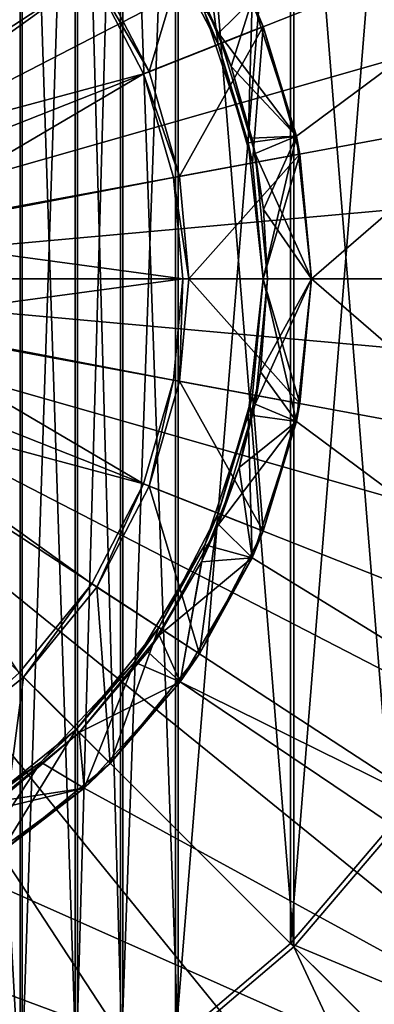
# Model space of a CAD drawing. Header units: metres. Extents: x -901 to 901, y -486 to 401.
# Tile 205 of 256: x 11 to 21, y -21 to 7. Entities that reach past the tile are written whole.
import ezdxf

# ---------------------------------------------------------------- set-up
doc = ezdxf.new("R2010")
doc.units = ezdxf.units.M

msp = doc.modelspace()

# ---------------------------------------------------------------- linework, layer by layer
at = {"layer": 'top0'}
for points in [[(11.225679, 24.263712, -514.427917), (8.463373, 25.359711, -514.427917), (8.463373, -25.359711, -514.427917)], [(11.281076, -24.382404, -517.427917), (8.505677, 25.483677, -517.427917), (11.281076, 24.382404, -517.427917)], [(11.281076, -24.382404, -517.427917), (8.505677, -25.483677, -517.427917), (8.505677, 25.483677, -517.427917)], [(12.852788, -23.59174, -517.427917), (11.281076, 24.382404, -517.427917), (12.852788, 23.59174, -517.427917)], [(12.852788, -23.59174, -517.427917), (11.281076, -24.382404, -517.427917), (11.281076, 24.382404, -517.427917)], [(11.225679, 24.263712, -514.427917), (8.463373, -25.359711, -514.427917), (11.225679, -24.263712, -514.427917)], [(12.790017, 23.476776, -514.427917), (11.225679, 24.263712, -514.427917), (11.225679, -24.263712, -514.427917)], [(14.140537, -22.843149, -517.427917), (12.852788, 23.59174, -517.427917), (14.140537, 22.843149, -517.427917)], [(14.140537, -22.843149, -517.427917), (12.852788, -23.59174, -517.427917), (12.852788, 23.59174, -517.427917)], [(12.790017, 23.476776, -514.427917), (11.225679, -24.263712, -514.427917), (12.790017, -23.476776, -514.427917)], [(14.071715, 22.731705, -514.427917), (12.790017, 23.476776, -514.427917), (12.790017, -23.476776, -514.427917)], [(14.071715, 22.731705, -514.427917), (12.790017, -23.476776, -514.427917), (14.071715, -22.731705, -514.427917)], [(15.637327, 21.684502, -514.427917), (14.071715, 22.731705, -514.427917), (14.071715, -22.731705, -514.427917)], [(15.713568, -21.79101, -517.427917), (14.140537, 22.843149, -517.427917), (15.713568, 21.79101, -517.427917)], [(15.713568, -21.79101, -517.427917), (14.140537, -22.843149, -517.427917), (14.140537, 22.843149, -517.427917)], [(15.637327, 21.684502, -514.427917), (14.071715, -22.731705, -514.427917), (15.637327, -21.684502, -514.427917)], [(18.90428, 18.90428, -514.427917), (15.637327, 21.684502, -514.427917), (15.637327, -21.684502, -514.427917)], [(18.996899, -18.996899, -517.427917), (15.713568, 21.79101, -517.427917), (18.996899, 18.996899, -517.427917)], [(18.996899, -18.996899, -517.427917), (15.713568, -21.79101, -517.427917), (15.713568, 21.79101, -517.427917)], [(18.90428, 18.90428, -514.427917), (15.637327, -21.684502, -514.427917), (18.90428, -18.90428, -514.427917)], [(21.684502, 15.637327, -514.427917), (18.90428, 18.90428, -514.427917), (18.90428, -18.90428, -514.427917)], [(21.79101, -15.713568, -517.427917), (18.996899, 18.996899, -517.427917), (21.79101, 15.713568, -517.427917)], [(21.79101, -15.713568, -517.427917), (18.996899, -18.996899, -517.427917), (18.996899, 18.996899, -517.427917)], [(21.684502, 15.637327, -514.427917), (18.90428, -18.90428, -514.427917), (21.684502, -15.637327, -514.427917)], [(21.684502, -15.637327, -514.427917), (18.90428, -18.90428, -514.427917), (27.942266, -22.688711, -513.617859)], [(18.996899, -18.996899, -517.427917), (21.79101, -15.713568, -517.427917), (26.734667, -26.738085, -516.470337)], [(18.90428, -18.90428, -514.427917), (15.637327, -21.684502, -514.427917), (25.449604, -25.453203, -513.617859)], [(15.713568, -21.79101, -517.427917), (18.996899, -18.996899, -517.427917), (23.830284, -29.356178, -516.470337)], [(27.942266, -22.688711, -513.617859), (18.90428, -18.90428, -514.427917), (25.449604, -25.453203, -513.617859)], [(23.830284, -29.356178, -516.470337), (18.996899, -18.996899, -517.427917), (26.734667, -26.738085, -516.470337)]]:
    msp.add_3dface(points, dxfattribs=at)
at = {"layer": 'top0123457'}
for points in [[(-0.00254, 0.001257, -500.478394), (12.192266, 30.804888, -500.752808), (9.113301, 31.852135, -500.752808)], [(55.265408, 31.001257, -504.348846), (19.071339, 4.055535, -504.348846), (17.811596, 7.932621, -504.348846)], [(19.497459, 0.001257, -504.348846), (19.071339, 4.055535, -504.348846), (55.265408, 31.001257, -504.348846)], [(55.265408, -30.998743, -504.348846), (19.497459, 0.001257, -504.348846), (55.265408, 31.001257, -504.348846)], [(15.213699, 29.429867, -500.752808), (12.192266, 30.804888, -500.752808), (-0.00254, 0.001257, -500.478394)], [(15.213699, 29.429867, -500.752808), (-0.00254, 0.001257, -500.478394), (18.12631, 27.730696, -500.752808)], [(20.879011, 25.721634, -500.752808), (18.12631, 27.730696, -500.752808), (-0.00254, 0.001257, -500.478394)], [(23.423666, 23.427521, -500.752808), (20.879011, 25.721634, -500.752808), (-0.00254, 0.001257, -500.478394)], [(25.717785, 20.882872, -500.752808), (23.423666, 23.427521, -500.752808), (-0.00254, 0.001257, -500.478394)], [(25.717785, 20.882872, -500.752808), (-0.00254, 0.001257, -500.478394), (27.726854, 18.130177, -500.752808)], [(-0.00254, 0.001257, -500.478394), (29.426031, 15.21757, -500.752808), (27.726854, 18.130177, -500.752808)], [(30.80106, 12.196141, -500.752808), (29.426031, 15.21757, -500.752808), (-0.00254, 0.001257, -500.478394)], [(30.80106, 12.196141, -500.752808), (-0.00254, 0.001257, -500.478394), (31.848314, 9.117179, -500.752808)], [(11.203355, 11.207152, -504.518829), (13.26177, 8.67318, -504.518829), (6.059638, 3.501257, -504.518829)], [(16.318872, 10.671847, -516.818848), (14.892003, 5.897859, -516.818848), (13.405532, 8.767154, -516.818848)], [(16.318872, 10.671847, -516.818848), (18.128332, 7.179104, -516.818848), (14.892003, 5.897859, -516.818848)], [(16.318872, 10.671847, -511.418854), (16.849873, 6.672974, -511.418854), (15.168003, 9.919434, -511.418854)], [(16.318872, 10.671847, -511.418854), (18.128332, 7.179104, -511.418854), (16.849873, 6.672974, -511.418854)], [(18.128332, 7.179104, -511.418854), (16.318872, 10.671847, -511.418854), (17.811596, 7.932621, -509.918854)], [(16.318872, 10.671847, -516.818848), (17.811596, 7.932621, -515.318848), (18.128332, 7.179104, -516.818848)], [(15.171781, 10.140414, -509.918854), (16.374565, 8.054388, -507.018829), (16.858261, 6.98523, -509.918854)], [(15.171781, 10.140414, -509.918854), (16.858261, 6.98523, -509.918854), (17.811596, 7.932621, -509.918854)], [(16.849873, 6.672974, -511.418854), (16.469164, 7.564233, -515.318848), (15.168003, 9.919434, -511.418854)], [(31.848314, 9.117179, -500.752808), (-0.00254, 0.001257, -500.478394), (32.57407, 6.029646, -500.752808)], [(13.405532, 8.767154, -516.818848), (14.892003, 5.897859, -516.818848), (13.26177, 8.67318, -504.518829)], [(6.059638, 3.501257, -504.518829), (13.26177, 8.67318, -504.518829), (14.732306, 5.834649, -504.518829)], [(13.26177, 8.67318, -504.518829), (14.892003, 5.897859, -516.818848), (14.732306, 5.834649, -504.518829)], [(16.374565, 8.054388, -507.018829), (17.218443, 6.042799, -507.018829), (16.858261, 6.98523, -509.918854)], [(16.374565, 8.054388, -507.018829), (17.811596, 7.932621, -507.018829), (17.218443, 6.042799, -507.018829)], [(17.704311, 3.872045, -515.318848), (17.811596, 7.932621, -515.318848), (16.469164, 7.564233, -515.318848)], [(17.811596, 7.932621, -509.918854), (16.858261, 6.98523, -509.918854), (19.071339, 4.055535, -509.918854)], [(17.811596, 7.932621, -507.018829), (19.071339, 4.055535, -507.018829), (17.218443, 6.042799, -507.018829)], [(19.071339, 4.055535, -515.318848), (17.811596, 7.932621, -515.318848), (17.704311, 3.872045, -515.318848)], [(18.128332, 7.179104, -511.418854), (17.811596, 7.932621, -509.918854), (19.071339, 4.055535, -509.918854)], [(17.811596, 7.932621, -504.348846), (19.071339, 4.055535, -504.348846), (17.811596, 7.932621, -507.018829)], [(19.071339, 4.055535, -504.348846), (19.071339, 4.055535, -507.018829), (17.811596, 7.932621, -507.018829)], [(17.811596, 7.932621, -515.318848), (19.071339, 4.055535, -515.318848), (18.128332, 7.179104, -516.818848)], [(17.704311, 3.872045, -515.318848), (16.469164, 7.564233, -515.318848), (16.849873, 6.672974, -511.418854)], [(18.128332, 7.179104, -516.818848), (15.749306, 2.916166, -516.818848), (14.892003, 5.897859, -516.818848)], [(18.128332, 7.179104, -516.818848), (19.171915, 3.549537, -516.818848), (15.749306, 2.916166, -516.818848)], [(18.128332, 7.179104, -511.418854), (17.81987, 3.299337, -511.418854), (16.849873, 6.672974, -511.418854)], [(18.128332, 7.179104, -511.418854), (19.171915, 3.549537, -511.418854), (17.81987, 3.299337, -511.418854)], [(19.171915, 3.549537, -511.418854), (18.128332, 7.179104, -511.418854), (19.071339, 4.055535, -509.918854)], [(18.128332, 7.179104, -516.818848), (19.071339, 4.055535, -515.318848), (19.171915, 3.549537, -516.818848)], [(16.858261, 6.98523, -509.918854), (17.218443, 6.042799, -507.018829), (17.896791, 3.561656, -509.918854)], [(16.858261, 6.98523, -509.918854), (17.896791, 3.561656, -509.918854), (19.071339, 4.055535, -509.918854)], [(17.81987, 3.299337, -511.418854), (17.704311, 3.872045, -515.318848), (16.849873, 6.672974, -511.418854)], [(32.993145, 2.978112, -500.752808), (32.57407, 6.029646, -500.752808), (-0.00254, 0.001257, -500.478394)], [(14.892003, 5.897859, -516.818848), (15.749306, 2.916166, -516.818848), (14.732306, 5.834649, -504.518829)], [(17.218443, 6.042799, -507.018829), (17.80369, 4.001338, -507.018829), (17.896791, 3.561656, -509.918854)], [(17.218443, 6.042799, -507.018829), (19.071339, 4.055535, -507.018829), (17.80369, 4.001338, -507.018829)], [(6.059638, 3.501257, -504.518829), (14.732306, 5.834649, -504.518829), (6.891114, 1.216794, -504.518829)], [(14.732306, 5.834649, -504.518829), (15.58042, 2.884922, -504.518829), (6.891114, 1.216794, -504.518829)], [(14.732306, 5.834649, -504.518829), (15.749306, 2.916166, -516.818848), (15.58042, 2.884922, -504.518829)], [(18.122459, 0.001257, -515.318848), (19.071339, 4.055535, -515.318848), (17.704311, 3.872045, -515.318848)], [(19.071339, 4.055535, -507.018829), (18.140455, 1.974636, -507.018829), (17.80369, 4.001338, -507.018829)], [(17.896791, 3.561656, -509.918854), (17.80369, 4.001338, -507.018829), (18.140455, 1.974636, -507.018829)], [(19.071339, 4.055535, -509.918854), (17.896791, 3.561656, -509.918854), (19.497459, 0.001257, -509.918854)], [(19.497459, 0.001257, -515.318848), (19.071339, 4.055535, -515.318848), (18.122459, 0.001257, -515.318848)], [(19.071339, 4.055535, -507.018829), (19.497459, 0.001257, -507.018829), (18.140455, 1.974636, -507.018829)], [(19.171915, 3.549537, -511.418854), (19.071339, 4.055535, -509.918854), (19.497459, 0.001257, -509.918854)], [(19.071339, 4.055535, -504.348846), (19.497459, 0.001257, -504.348846), (19.071339, 4.055535, -507.018829)], [(19.497459, 0.001257, -504.348846), (19.497459, 0.001257, -507.018829), (19.071339, 4.055535, -507.018829)], [(19.071339, 4.055535, -515.318848), (19.497459, 0.001257, -515.318848), (19.171915, 3.549537, -516.818848)], [(18.122459, 0.001257, -515.318848), (17.704311, 3.872045, -515.318848), (17.81987, 3.299337, -511.418854)], [(19.171915, 3.549537, -516.818848), (16.016741, 0.001257, -516.818848), (15.749306, 2.916166, -516.818848)], [(19.171915, 3.549537, -516.818848), (19.497459, 0.001257, -516.818848), (16.016741, 0.001257, -516.818848)], [(19.171915, 3.549537, -511.418854), (18.122459, 0.001257, -511.418854), (17.81987, 3.299337, -511.418854)], [(18.247459, 0.001257, -509.918854), (17.896791, 3.561656, -509.918854), (18.140455, 1.974636, -507.018829)], [(17.896791, 3.561656, -509.918854), (18.247459, 0.001257, -509.918854), (19.497459, 0.001257, -509.918854)], [(19.171915, 3.549537, -511.418854), (19.497459, 0.001257, -511.418854), (18.122459, 0.001257, -511.418854)], [(19.497459, 0.001257, -511.418854), (19.171915, 3.549537, -511.418854), (19.497459, 0.001257, -509.918854)], [(19.171915, 3.549537, -516.818848), (19.497459, 0.001257, -515.318848), (19.497459, 0.001257, -516.818848)], [(18.122459, 0.001257, -511.418854), (18.122459, 0.001257, -515.318848), (17.81987, 3.299337, -511.418854)], [(-0.00254, 0.001257, -500.478394), (33.127312, 0.001257, -500.752808), (32.993145, 2.978112, -500.752808)], [(6.891114, 1.216794, -504.518829), (15.58042, 2.884922, -504.518829), (15.844989, 0.001257, -504.518829)], [(15.749306, 2.916166, -516.818848), (16.016741, 0.001257, -516.818848), (15.58042, 2.884922, -504.518829)], [(15.58042, 2.884922, -504.518829), (16.016741, 0.001257, -516.818848), (15.844989, 0.001257, -504.518829)], [(18.247459, 0.001257, -507.018829), (18.247459, 0.001257, -509.918854), (18.140455, 1.974636, -507.018829)], [(19.497459, 0.001257, -507.018829), (18.247459, 0.001257, -507.018829), (18.140455, 1.974636, -507.018829)], [(6.891114, 1.216794, -504.518829), (15.844989, 0.001257, -504.518829), (6.891114, -1.21428, -504.518829)], [(23.423666, -23.425007, -500.752808), (-0.00254, 0.001257, -500.478394), (20.879011, -25.71912, -500.752808)], [(30.80106, -12.193626, -500.752808), (31.848314, -9.114664, -500.752808), (-0.00254, 0.001257, -500.478394)], [(32.993145, -2.975597, -500.752808), (33.127312, 0.001257, -500.752808), (-0.00254, 0.001257, -500.478394)], [(9.113301, -31.849621, -500.752808), (12.192266, -30.802374, -500.752808), (-0.00254, 0.001257, -500.478394)], [(23.423666, -23.425007, -500.752808), (25.717785, -20.880358, -500.752808), (-0.00254, 0.001257, -500.478394)], [(32.993145, -2.975597, -500.752808), (-0.00254, 0.001257, -500.478394), (32.57407, -6.027132, -500.752808)], [(31.848314, -9.114664, -500.752808), (32.57407, -6.027132, -500.752808), (-0.00254, 0.001257, -500.478394)], [(29.426031, -15.215055, -500.752808), (-0.00254, 0.001257, -500.478394), (27.726854, -18.127663, -500.752808)], [(29.426031, -15.215055, -500.752808), (30.80106, -12.193626, -500.752808), (-0.00254, 0.001257, -500.478394)], [(25.717785, -20.880358, -500.752808), (27.726854, -18.127663, -500.752808), (-0.00254, 0.001257, -500.478394)], [(-0.00254, 0.001257, -500.478394), (12.192266, -30.802374, -500.752808), (15.213699, -29.427353, -500.752808)], [(18.12631, -27.728182, -500.752808), (20.879011, -25.71912, -500.752808), (-0.00254, 0.001257, -500.478394)], [(-0.00254, 0.001257, -500.478394), (15.213699, -29.427353, -500.752808), (18.12631, -27.728182, -500.752808)], [(15.844989, 0.001257, -504.518829), (15.580317, -2.882966, -504.518829), (6.891114, -1.21428, -504.518829)], [(15.580317, -2.882966, -504.518829), (15.844989, 0.001257, -504.518829), (15.749201, -2.914216, -516.818848)], [(15.749201, -2.914216, -516.818848), (15.844989, 0.001257, -504.518829), (16.016741, 0.001257, -516.818848)], [(16.016741, 0.001257, -516.818848), (19.171915, -3.547022, -516.818848), (15.749201, -2.914216, -516.818848)], [(19.497459, 0.001257, -516.818848), (19.171915, -3.547022, -516.818848), (16.016741, 0.001257, -516.818848)], [(17.81987, -3.296823, -511.418854), (17.704311, -3.869531, -515.318848), (18.122459, 0.001257, -515.318848)], [(19.071339, -4.053021, -515.318848), (18.122459, 0.001257, -515.318848), (17.704311, -3.869531, -515.318848)], [(18.122459, 0.001257, -511.418854), (19.171915, -3.547022, -511.418854), (17.81987, -3.296823, -511.418854)], [(18.122459, 0.001257, -511.418854), (17.81987, -3.296823, -511.418854), (18.122459, 0.001257, -515.318848)], [(17.896791, -3.559141, -509.918854), (18.247459, 0.001257, -509.918854), (18.054802, -2.643523, -507.018829)], [(19.497459, 0.001257, -509.918854), (18.247459, 0.001257, -509.918854), (17.896791, -3.559141, -509.918854)], [(19.071339, -4.053021, -509.918854), (19.497459, 0.001257, -509.918854), (17.896791, -3.559141, -509.918854)], [(18.054802, -2.643523, -507.018829), (18.247459, 0.001257, -509.918854), (18.247459, 0.001257, -507.018829)], [(18.247459, 0.001257, -507.018829), (19.497459, 0.001257, -507.018829), (18.054802, -2.643523, -507.018829)], [(19.497459, 0.001257, -507.018829), (19.071339, -4.053021, -507.018829), (18.054802, -2.643523, -507.018829)], [(19.497459, 0.001257, -511.418854), (19.171915, -3.547022, -511.418854), (18.122459, 0.001257, -511.418854)], [(19.071339, -4.053021, -515.318848), (19.497459, 0.001257, -515.318848), (18.122459, 0.001257, -515.318848)], [(19.497459, 0.001257, -509.918854), (19.071339, -4.053021, -509.918854), (19.171915, -3.547022, -511.418854)], [(19.071339, -4.053021, -507.018829), (19.497459, 0.001257, -507.018829), (19.071339, -4.053021, -504.348846)], [(19.497459, 0.001257, -507.018829), (19.497459, 0.001257, -504.348846), (19.071339, -4.053021, -504.348846)], [(19.071339, -4.053021, -504.348846), (19.497459, 0.001257, -504.348846), (55.265408, -30.998743, -504.348846)], [(19.171915, -3.547022, -516.818848), (19.497459, 0.001257, -515.318848), (19.071339, -4.053021, -515.318848)], [(19.497459, 0.001257, -511.418854), (19.497459, 0.001257, -509.918854), (19.171915, -3.547022, -511.418854)], [(19.171915, -3.547022, -516.818848), (19.497459, 0.001257, -516.818848), (19.497459, 0.001257, -515.318848)], [(6.891114, -1.21428, -504.518829), (14.731867, -5.833244, -504.518829), (6.059638, -3.498743, -504.518829)], [(6.891114, -1.21428, -504.518829), (15.580317, -2.882966, -504.518829), (14.731867, -5.833244, -504.518829)], [(17.441963, -5.360811, -507.018829), (17.896791, -3.559141, -509.918854), (18.054802, -2.643523, -507.018829)], [(18.054802, -2.643523, -507.018829), (19.071339, -4.053021, -507.018829), (17.441963, -5.360811, -507.018829)], [(14.731867, -5.833244, -504.518829), (15.580317, -2.882966, -504.518829), (14.89156, -5.896466, -516.818848)], [(14.89156, -5.896466, -516.818848), (15.580317, -2.882966, -504.518829), (15.749201, -2.914216, -516.818848)], [(15.749201, -2.914216, -516.818848), (18.128332, -7.176589, -516.818848), (14.89156, -5.896466, -516.818848)], [(19.171915, -3.547022, -516.818848), (18.128332, -7.176589, -516.818848), (15.749201, -2.914216, -516.818848)], [(17.81987, -3.296823, -511.418854), (18.128332, -7.176589, -511.418854), (16.849873, -6.670459, -511.418854)], [(17.81987, -3.296823, -511.418854), (16.849873, -6.670459, -511.418854), (17.704311, -3.869531, -515.318848)], [(19.171915, -3.547022, -511.418854), (18.128332, -7.176589, -511.418854), (17.81987, -3.296823, -511.418854)], [(14.731867, -5.833244, -504.518829), (13.260759, -8.672211, -504.518829), (6.059638, -3.498743, -504.518829)], [(6.059638, -3.498743, -504.518829), (13.260759, -8.672211, -504.518829), (11.201594, -11.206398, -504.518829)], [(16.858261, -6.982716, -509.918854), (17.896791, -3.559141, -509.918854), (17.441963, -5.360811, -507.018829)], [(19.071339, -4.053021, -509.918854), (17.896791, -3.559141, -509.918854), (16.858261, -6.982716, -509.918854)], [(19.171915, -3.547022, -511.418854), (19.071339, -4.053021, -509.918854), (18.128332, -7.176589, -511.418854)], [(18.128332, -7.176589, -516.818848), (19.171915, -3.547022, -516.818848), (19.071339, -4.053021, -515.318848)], [(16.849873, -6.670459, -511.418854), (16.469164, -7.561719, -515.318848), (17.704311, -3.869531, -515.318848)], [(17.811596, -7.930108, -515.318848), (17.704311, -3.869531, -515.318848), (16.469164, -7.561719, -515.318848)], [(17.811596, -7.930108, -515.318848), (19.071339, -4.053021, -515.318848), (17.704311, -3.869531, -515.318848)], [(17.811596, -7.930108, -509.918854), (19.071339, -4.053021, -509.918854), (16.858261, -6.982716, -509.918854)], [(19.071339, -4.053021, -507.018829), (17.811596, -7.930108, -507.018829), (17.441963, -5.360811, -507.018829)], [(19.071339, -4.053021, -509.918854), (17.811596, -7.930108, -509.918854), (18.128332, -7.176589, -511.418854)], [(17.811596, -7.930108, -507.018829), (19.071339, -4.053021, -507.018829), (17.811596, -7.930108, -504.348846)], [(19.071339, -4.053021, -507.018829), (19.071339, -4.053021, -504.348846), (17.811596, -7.930108, -504.348846)], [(17.811596, -7.930108, -504.348846), (19.071339, -4.053021, -504.348846), (55.265408, -30.998743, -504.348846)], [(18.128332, -7.176589, -516.818848), (19.071339, -4.053021, -515.318848), (17.811596, -7.930108, -515.318848)], [(16.374565, -8.051873, -507.018829), (16.858261, -6.982716, -509.918854), (17.441963, -5.360811, -507.018829)], [(17.441963, -5.360811, -507.018829), (17.811596, -7.930108, -507.018829), (16.374565, -8.051873, -507.018829)], [(13.260759, -8.672211, -504.518829), (14.731867, -5.833244, -504.518829), (13.40451, -8.766202, -516.818848)], [(13.40451, -8.766202, -516.818848), (14.731867, -5.833244, -504.518829), (14.89156, -5.896466, -516.818848)], [(14.89156, -5.896466, -516.818848), (16.318872, -10.669333, -516.818848), (13.40451, -8.766202, -516.818848)], [(18.128332, -7.176589, -516.818848), (16.318872, -10.669333, -516.818848), (14.89156, -5.896466, -516.818848)], [(16.849873, -6.670459, -511.418854), (16.318872, -10.669333, -511.418854), (15.168003, -9.91692, -511.418854)], [(16.849873, -6.670459, -511.418854), (15.168003, -9.91692, -511.418854), (16.469164, -7.561719, -515.318848)], [(18.128332, -7.176589, -511.418854), (16.318872, -10.669333, -511.418854), (16.849873, -6.670459, -511.418854)], [(15.171781, -10.137899, -509.918854), (16.858261, -6.982716, -509.918854), (16.374565, -8.051873, -507.018829)], [(17.811596, -7.930108, -509.918854), (16.858261, -6.982716, -509.918854), (15.171781, -10.137899, -509.918854)], [(18.128332, -7.176589, -511.418854), (17.811596, -7.930108, -509.918854), (16.318872, -10.669333, -511.418854)], [(16.318872, -10.669333, -516.818848), (18.128332, -7.176589, -516.818848), (17.811596, -7.930108, -515.318848)], [(15.168003, -9.91692, -511.418854), (14.474003, -10.904948, -515.318848), (16.469164, -7.561719, -515.318848)], [(15.773291, -11.460555, -515.318848), (16.469164, -7.561719, -515.318848), (14.474003, -10.904948, -515.318848)], [(15.773291, -11.460555, -515.318848), (17.811596, -7.930108, -515.318848), (16.469164, -7.561719, -515.318848)], [(14.849785, -10.603974, -507.018829), (15.171781, -10.137899, -509.918854), (16.374565, -8.051873, -507.018829)], [(16.374565, -8.051873, -507.018829), (15.773291, -11.460555, -507.018829), (14.849785, -10.603974, -507.018829)], [(15.773291, -11.460555, -509.918854), (17.811596, -7.930108, -509.918854), (15.171781, -10.137899, -509.918854)], [(17.811596, -7.930108, -509.918854), (15.773291, -11.460555, -509.918854), (16.318872, -10.669333, -511.418854)], [(15.773291, -11.460555, -507.018829), (17.811596, -7.930108, -507.018829), (15.773291, -11.460555, -504.348846)], [(17.811596, -7.930108, -507.018829), (17.811596, -7.930108, -504.348846), (15.773291, -11.460555, -504.348846)], [(55.265408, -30.998743, -504.348846), (15.773291, -11.460555, -504.348846), (17.811596, -7.930108, -504.348846)], [(17.811596, -7.930108, -507.018829), (15.773291, -11.460555, -507.018829), (16.374565, -8.051873, -507.018829)], [(16.318872, -10.669333, -516.818848), (17.811596, -7.930108, -515.318848), (15.773291, -11.460555, -515.318848)], [(11.201594, -11.206398, -504.518829), (13.260759, -8.672211, -504.518829), (11.32303, -11.327855, -516.818848)], [(11.32303, -11.327855, -516.818848), (13.260759, -8.672211, -504.518829), (13.40451, -8.766202, -516.818848)], [(13.40451, -8.766202, -516.818848), (13.786042, -13.787325, -516.818848), (11.32303, -11.327855, -516.818848)], [(16.318872, -10.669333, -516.818848), (13.786042, -13.787325, -516.818848), (13.40451, -8.766202, -516.818848)], [(15.168003, -9.91692, -511.418854), (13.786042, -13.787325, -511.418854), (12.81377, -12.815053, -511.418854)], [(15.168003, -9.91692, -511.418854), (12.81377, -12.815053, -511.418854), (14.474003, -10.904948, -515.318848)], [(16.318872, -10.669333, -511.418854), (13.786042, -13.787325, -511.418854), (15.168003, -9.91692, -511.418854)], [(12.902159, -12.903441, -509.918854), (15.171781, -10.137899, -509.918854), (14.849785, -10.603974, -507.018829)], [(15.773291, -11.460555, -509.918854), (15.171781, -10.137899, -509.918854), (12.902159, -12.903441, -509.918854)], [(12.902159, -12.903441, -507.018829), (12.902159, -12.903441, -509.918854), (14.849785, -10.603974, -507.018829)], [(15.773291, -11.460555, -507.018829), (12.902159, -12.903441, -507.018829), (14.849785, -10.603974, -507.018829)], [(12.81377, -12.815053, -511.418854), (11.810889, -13.744961, -515.318848), (14.474003, -10.904948, -515.318848)], [(13.045506, -14.490067, -515.318848), (14.474003, -10.904948, -515.318848), (11.810889, -13.744961, -515.318848)], [(13.045506, -14.490067, -515.318848), (15.773291, -11.460555, -515.318848), (14.474003, -10.904948, -515.318848)], [(16.318872, -10.669333, -511.418854), (15.773291, -11.460555, -509.918854), (13.786042, -13.787325, -511.418854)], [(13.786042, -13.787325, -516.818848), (16.318872, -10.669333, -516.818848), (15.773291, -11.460555, -515.318848)], [(8.76077, -13.408505, -516.818848), (11.201594, -11.206398, -504.518829), (11.32303, -11.327855, -516.818848)], [(11.32303, -11.327855, -516.818848), (10.66805, -16.320156, -516.818848), (8.76077, -13.408505, -516.818848)], [(13.786042, -13.787325, -516.818848), (10.66805, -16.320156, -516.818848), (11.32303, -11.327855, -516.818848)], [(13.045506, -14.490067, -509.918854), (15.773291, -11.460555, -509.918854), (12.902159, -12.903441, -509.918854)], [(15.773291, -11.460555, -507.018829), (13.045506, -14.490067, -507.018829), (12.902159, -12.903441, -507.018829)], [(15.773291, -11.460555, -509.918854), (13.045506, -14.490067, -509.918854), (13.786042, -13.787325, -511.418854)], [(13.045506, -14.490067, -507.018829), (15.773291, -11.460555, -507.018829), (13.045506, -14.490067, -504.348846)], [(15.773291, -11.460555, -507.018829), (15.773291, -11.460555, -504.348846), (13.045506, -14.490067, -504.348846)], [(50.997459, -35.266693, -504.348846), (13.045506, -14.490067, -504.348846), (15.773291, -11.460555, -504.348846)], [(13.786042, -13.787325, -516.818848), (15.773291, -11.460555, -515.318848), (13.045506, -14.490067, -515.318848)], [(50.997459, -35.266693, -504.348846), (15.773291, -11.460555, -504.348846), (55.265408, -30.998743, -504.348846)], [(12.81377, -12.815053, -511.418854), (10.66805, -16.320156, -511.418854), (9.915636, -15.169287, -511.418854)], [(12.81377, -12.815053, -511.418854), (9.915636, -15.169287, -511.418854), (11.810889, -13.744961, -515.318848)], [(13.786042, -13.787325, -511.418854), (10.66805, -16.320156, -511.418854), (12.81377, -12.815053, -511.418854)], [(10.136617, -15.173063, -509.918854), (12.902159, -12.903441, -509.918854), (10.602692, -14.851068, -507.018829)], [(13.045506, -14.490067, -509.918854), (12.902159, -12.903441, -509.918854), (10.136617, -15.173063, -509.918854)], [(12.902159, -12.903441, -509.918854), (12.902159, -12.903441, -507.018829), (10.602692, -14.851068, -507.018829)], [(13.045506, -14.490067, -507.018829), (10.602692, -14.851068, -507.018829), (12.902159, -12.903441, -507.018829)], [(9.915636, -15.169287, -511.418854), (8.602699, -15.950717, -515.318848), (11.810889, -13.744961, -515.318848)], [(9.747459, -16.886238, -515.318848), (11.810889, -13.744961, -515.318848), (8.602699, -15.950717, -515.318848)], [(9.747459, -16.886238, -515.318848), (13.045506, -14.490067, -515.318848), (11.810889, -13.744961, -515.318848)], [(13.786042, -13.787325, -511.418854), (13.045506, -14.490067, -509.918854), (10.66805, -16.320156, -511.418854)], [(10.66805, -16.320156, -516.818848), (13.786042, -13.787325, -516.818848), (13.045506, -14.490067, -515.318848)], [(9.747459, -16.886238, -509.918854), (13.045506, -14.490067, -509.918854), (10.136617, -15.173063, -509.918854)], [(13.045506, -14.490067, -509.918854), (9.747459, -16.886238, -509.918854), (10.66805, -16.320156, -511.418854)], [(9.747459, -16.886238, -507.018829), (13.045506, -14.490067, -507.018829), (9.747459, -16.886238, -504.348846)], [(13.045506, -14.490067, -507.018829), (13.045506, -14.490067, -504.348846), (9.747459, -16.886238, -504.348846)], [(9.747459, -16.886238, -504.348846), (13.045506, -14.490067, -504.348846), (50.997459, -35.266693, -504.348846)], [(13.045506, -14.490067, -507.018829), (9.747459, -16.886238, -507.018829), (10.602692, -14.851068, -507.018829)], [(10.66805, -16.320156, -516.818848), (13.045506, -14.490067, -515.318848), (9.747459, -16.886238, -515.318848)], [(6.023291, -18.544346, -504.348846), (9.747459, -16.886238, -504.348846), (50.997459, -35.266693, -504.348846)], [(50.997459, -35.266693, -504.348846), (2.035765, -19.39192, -504.348846), (6.023291, -18.544346, -504.348846)], [(-51.002541, -35.266693, -504.348846), (-2.040845, -19.39192, -504.348846), (50.997459, -35.266693, -504.348846)], [(-2.040845, -19.39192, -504.348846), (2.035765, -19.39192, -504.348846), (50.997459, -35.266693, -504.348846)]]:
    msp.add_3dface(points, dxfattribs=at)

doc.saveas('drawing.dxf')
